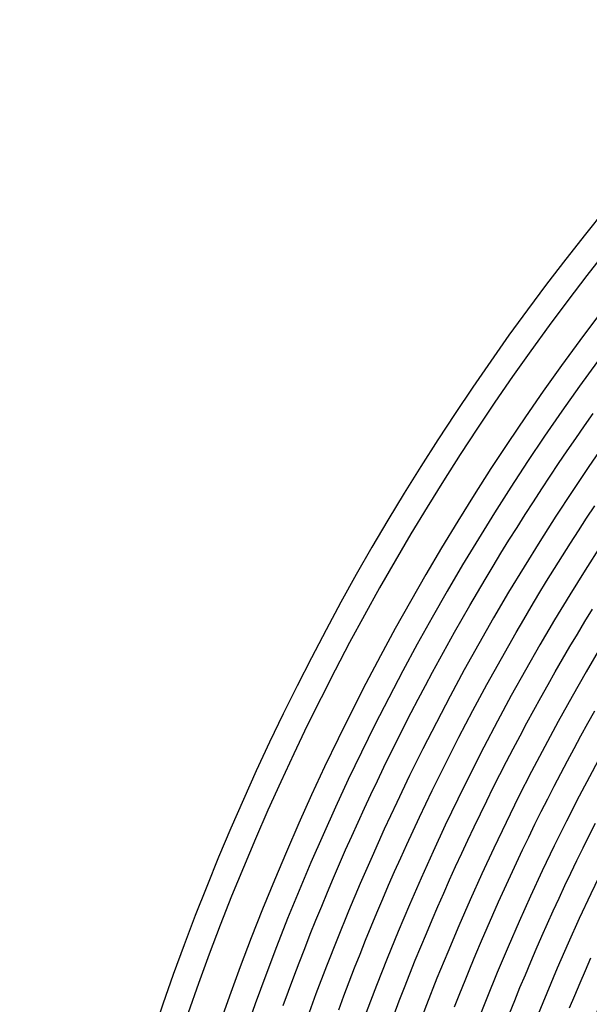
# Model space of a CAD drawing. Header units: millimetres. Extents: x -430 to 430, y -430 to 430.
# Tile 27 of 116: x -390 to -305, y 127 to 274. Entities that reach past the tile are written whole.
import ezdxf

# ---------------------------------------------------------------- set-up
doc = ezdxf.new("R2010")
doc.units = ezdxf.units.MM
doc.layers.add('THICK', color=7, linetype='Continuous')

msp = doc.modelspace()

# ---------------------------------------------------------------- linework, layer by layer
at = {"layer": 'THICK'}
for p, q in [((-305.72, 213.69), (-304.42, 215.55)), ((-307.02, 211.82), (-305.72, 213.69)), ((-308.31, 209.94), (-307.02, 211.82)), ((-309.58, 208.05), (-308.31, 209.94)), ((-310.85, 206.16), (-309.58, 208.05)), ((-312.1, 204.26), (-310.85, 206.16)), ((-313.34, 202.35), (-312.1, 204.26)), ((-314.57, 200.44), (-313.34, 202.35)), ((-305.41, 199.88), (-304.18, 201.74)), ((-315.78, 198.52), (-314.57, 200.44)), ((-306.62, 198.01), (-305.41, 199.88)), ((-316.99, 196.59), (-315.78, 198.52)), ((-307.82, 196.14), (-306.62, 198.01)), ((-318.18, 194.65), (-316.99, 196.59)), ((-309.01, 194.26), (-307.82, 196.14)), ((-319.36, 192.7), (-318.18, 194.65)), ((-310.19, 192.37), (-309.01, 194.26)), ((-320.53, 190.75), (-319.36, 192.7)), ((-311.36, 190.47), (-310.19, 192.37)), ((-321.69, 188.79), (-320.53, 190.75)), ((-312.52, 188.57), (-311.36, 190.47)), ((-322.84, 186.83), (-321.69, 188.79)), ((-313.66, 186.66), (-312.52, 188.57)), ((-323.97, 184.86), (-322.84, 186.83)), ((-314.79, 184.74), (-313.66, 186.66)), ((-305.67, 184.44), (-304.53, 186.3)), ((-325.09, 182.88), (-323.97, 184.86)), ((-315.91, 182.82), (-314.79, 184.74)), ((-306.78, 182.57), (-305.67, 184.44)), ((-326.2, 180.89), (-325.09, 182.88)), ((-317.02, 180.89), (-315.91, 182.82)), ((-307.89, 180.7), (-306.78, 182.57)), ((-327.3, 178.9), (-326.2, 180.89)), ((-318.12, 178.95), (-317.02, 180.89)), ((-308.99, 178.81), (-307.89, 180.7)), ((-328.39, 176.9), (-327.3, 178.9)), ((-319.21, 177.01), (-318.12, 178.95)), ((-310.07, 176.93), (-308.99, 178.81)), ((-329.46, 174.89), (-328.39, 176.9)), ((-320.28, 175.06), (-319.21, 177.01)), ((-311.15, 175.03), (-310.07, 176.93)), ((-321.34, 173.1), (-320.28, 175.06)), ((-312.21, 173.13), (-311.15, 175.03)), ((-330.52, 172.88), (-329.46, 174.89)), ((-331.57, 170.86), (-330.52, 172.88)), ((-322.39, 171.14), (-321.34, 173.1)), ((-313.26, 171.22), (-312.21, 173.13)), ((-332.6, 168.83), (-331.57, 170.86)), ((-323.43, 169.17), (-322.39, 171.14)), ((-314.3, 169.31), (-313.26, 171.22)), ((-305.21, 169.25), (-304.18, 171.11)), ((-324.46, 167.19), (-323.43, 169.17)), ((-315.33, 167.39), (-314.3, 169.31)), ((-306.24, 167.39), (-305.21, 169.25)), ((-333.63, 166.8), (-332.6, 168.83)), ((-334.64, 164.76), (-333.63, 166.8)), ((-325.47, 165.21), (-324.46, 167.19)), ((-316.34, 165.46), (-315.33, 167.39)), ((-307.26, 165.51), (-306.24, 167.39)), ((-335.64, 162.72), (-334.64, 164.76)), ((-326.47, 163.22), (-325.47, 165.21)), ((-317.34, 163.53), (-316.34, 165.46)), ((-308.26, 163.64), (-307.26, 165.51)), ((-318.34, 161.59), (-317.34, 163.53)), ((-309.25, 161.75), (-308.26, 163.64)), ((-336.62, 160.67), (-335.64, 162.72)), ((-327.46, 161.23), (-326.47, 163.22)), ((-337.6, 158.61), (-336.62, 160.67)), ((-328.44, 159.23), (-327.46, 161.23)), ((-319.32, 159.64), (-318.34, 161.59)), ((-310.23, 159.86), (-309.25, 161.75)), ((-329.4, 157.22), (-328.44, 159.23)), ((-320.28, 157.69), (-319.32, 159.64)), ((-311.2, 157.97), (-310.23, 159.86)), ((-338.56, 156.55), (-337.6, 158.61)), ((-321.24, 155.74), (-320.28, 157.69)), ((-312.16, 156.07), (-311.2, 157.97)), ((-339.51, 154.48), (-338.56, 156.55)), ((-330.36, 155.21), (-329.4, 157.22)), ((-313.11, 154.16), (-312.16, 156.07)), ((-340.44, 152.41), (-339.51, 154.48)), ((-331.3, 153.19), (-330.36, 155.21)), ((-322.18, 153.77), (-321.24, 155.74)), ((-332.23, 151.17), (-331.3, 153.19)), ((-323.12, 151.81), (-322.18, 153.77)), ((-314.04, 152.25), (-313.11, 154.16)), ((-305, 152.49), (-304.07, 154.35)), ((-341.37, 150.33), (-340.44, 152.41)), ((-324.04, 149.83), (-323.12, 151.81)), ((-314.96, 150.33), (-314.04, 152.25)), ((-305.93, 150.63), (-305, 152.49)), ((-342.28, 148.24), (-341.37, 150.33)), ((-333.14, 149.14), (-332.23, 151.17)), ((-315.88, 148.4), (-314.96, 150.33)), ((-306.84, 148.76), (-305.93, 150.63)), ((-334.05, 147.1), (-333.14, 149.14)), ((-324.94, 147.85), (-324.04, 149.83)), ((-307.74, 146.88), (-306.84, 148.76)), ((-343.18, 146.15), (-342.28, 148.24)), ((-334.94, 145.06), (-334.05, 147.1)), ((-325.84, 145.87), (-324.94, 147.85)), ((-316.77, 146.47), (-315.88, 148.4)), ((-344.06, 144.05), (-343.18, 146.15)), ((-326.72, 143.88), (-325.84, 145.87)), ((-317.66, 144.54), (-316.77, 146.47)), ((-308.63, 145), (-307.74, 146.88)), ((-335.81, 143.02), (-334.94, 145.06)), ((-318.54, 142.6), (-317.66, 144.54)), ((-309.51, 143.12), (-308.63, 145)), ((-344.93, 141.95), (-344.06, 144.05)), ((-336.68, 140.96), (-335.81, 143.02)), ((-327.6, 141.88), (-326.72, 143.88)), ((-310.38, 141.23), (-309.51, 143.12)), ((-345.79, 139.85), (-344.93, 141.95)), ((-328.45, 139.88), (-327.6, 141.88)), ((-319.4, 140.65), (-318.54, 142.6)), ((-311.24, 139.33), (-310.38, 141.23)), ((-346.64, 137.73), (-345.79, 139.85)), ((-337.53, 138.91), (-336.68, 140.96)), ((-329.3, 137.87), (-328.45, 139.88)), ((-320.25, 138.7), (-319.4, 140.65)), ((-338.38, 136.85), (-337.53, 138.91)), ((-321.09, 136.75), (-320.25, 138.7)), ((-312.08, 137.43), (-311.24, 139.33)), ((-347.47, 135.62), (-346.64, 137.73)), ((-339.2, 134.78), (-338.38, 136.85)), ((-330.14, 135.86), (-329.3, 137.87)), ((-312.91, 135.52), (-312.08, 137.43)), ((-348.29, 133.49), (-347.47, 135.62)), ((-330.96, 133.85), (-330.14, 135.86)), ((-321.92, 134.78), (-321.09, 136.75)), ((-313.73, 133.61), (-312.91, 135.52)), ((-340.02, 132.71), (-339.2, 134.78)), ((-331.77, 131.83), (-330.96, 133.85)), ((-322.74, 132.82), (-321.92, 134.78)), ((-305.57, 132.34), (-304.76, 134.21)), ((-349.1, 131.37), (-348.29, 133.49)), ((-340.82, 130.63), (-340.02, 132.71)), ((-323.54, 130.85), (-322.74, 132.82)), ((-314.54, 131.7), (-313.73, 133.61)), ((-349.9, 129.24), (-349.1, 131.37)), ((-332.57, 129.8), (-331.77, 131.83)), ((-315.34, 129.77), (-314.54, 131.7)), ((-306.37, 130.48), (-305.57, 132.34)), ((-341.61, 128.55), (-340.82, 130.63)), ((-333.35, 127.77), (-332.57, 129.8)), ((-324.34, 128.87), (-323.54, 130.85)), ((-316.13, 127.85), (-315.34, 129.77)), ((-307.16, 128.61), (-306.37, 130.48)), ((-350.68, 127.1), (-349.9, 129.24)), ((-342.39, 126.46), (-341.61, 128.55)), ((-325.12, 126.89), (-324.34, 128.87)), ((-307.94, 126.73), (-307.16, 128.61)), ((-334.13, 125.73), (-333.35, 127.77)), ((-316.9, 125.92), (-316.13, 127.85))]:
    msp.add_line(p, q, dxfattribs=at)
for radius, start, end in [(390, 135.2933, 179.7067), (386, 135.2969, 179.7031), (381, 135.0691, 179.931), (377, 135.304, 179.6961), (369, 135.3106, 179.6895), (361, 135.3174, 179.6825), (353, 135.3246, 179.6754), (345, 135.3322, 179.6679), (337, 135.34, 179.66), (329, 135.3483, 179.6517), (321, 135.357, 179.643), (313, 135.3661, 179.6339)]:
    msp.add_arc((0, 0), radius, start, end, dxfattribs=at)

doc.saveas('drawing.dxf')
